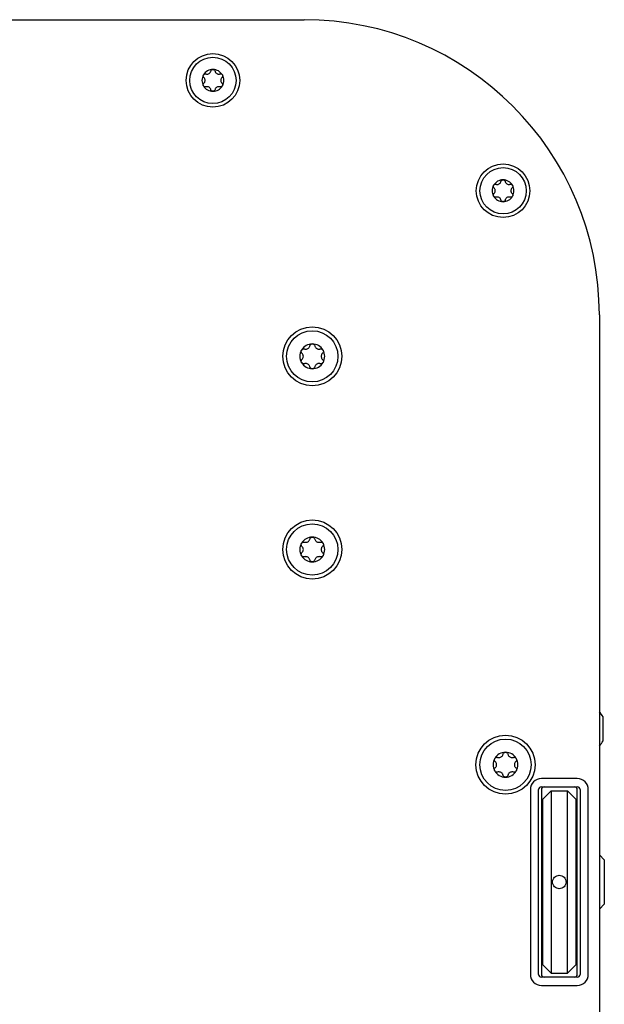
# Model space of a CAD drawing. Extents: x 1246 to 4096, y 1025 to 3267.
# Tile 3 of 44: x 2238 to 2344, y 1188 to 1366. Entities that reach past the tile are written whole.
import ezdxf

# ---------------------------------------------------------------- set-up
doc = ezdxf.new("R2010")
doc.units = 0
doc.layers.add('KF_VIDA_L_TOP', color=7, linetype='CONTINUOUS')

# ---------------------------------------------------------------- blocks, each defined once
blk = doc.blocks.new('KF_VIDA_L_TOP')
at = {"layer": 'KF_VIDA_L_TOP'}
for p, q in [((-51.5, 0), (51.5, 0)), ((105, -53.5), (105, -311.5)), ((105.7, -130.67), (105.7, -126.33)), ((101, -137.5), (94.5, -137.5)), ((94.5, -139), (101, -139)), ((92.5, -139.5), (92.5, -173)), ((94, -173), (94, -139.5)), ((94.5, -139.5), (94.5, -173)), ((96.25, -139.75), (94.75, -141.25)), ((96.25, -139.75), (96.25, -172.75)), ((96.25, -139.75), (99.25, -139.75)), ((99.25, -172.75), (99.25, -139.75)), ((99.25, -139.75), (100.75, -141.25)), ((101, -173), (101, -139.5)), ((101.5, -139.5), (101.5, -173)), ((103, -173), (103, -139.5)), ((94.75, -171.25), (94.75, -141.25)), ((100.75, -141.25), (100.75, -171.25)), ((94.75, -151.25), (94.5, -151.25)), ((101, -151.25), (100.75, -151.25)), ((105.9, -152.25), (105, -151.35)), ((105.9, -152.25), (105.9, -160.25)), ((105.9, -160.25), (105, -161.15)), ((94.75, -161.25), (94.5, -161.25)), ((101, -161.25), (100.75, -161.25)), ((96.25, -172.75), (94.75, -171.25)), ((99.25, -172.75), (100.75, -171.25)), ((96.25, -172.75), (99.25, -172.75)), ((101, -173.5), (94.5, -173.5)), ((94.5, -175), (101, -175))]:
    blk.add_line(p, q, dxfattribs=at)
for centre, radius in [((35, -11), 4.85), ((35, -11), 4.2), ((87.56, -31), 4.85), ((87.56, -31), 4.2), ((53, -61), 5.35), ((53, -61), 4.65), ((53, -96), 5.35), ((53, -96), 4.65), ((88, -135), 5.35), ((88, -135), 4.65)]:
    blk.add_circle(centre, radius, dxfattribs=at)
for centre, radius, start, end in [((51.5, -53.5), 53.5, 0, 90), ((35, -11), 1.98, 150, 210), ((35, -11), 1.98, 90, 150), ((35, -11), 1.97, 30, 90), ((35, -11), 1.98, 330, 30), ((35, -11), 1.97, 210, 270), ((35, -11), 1.98, 270, 330), ((87.56, -31), 1.98, 150, 210), ((87.56, -31), 1.98, 90, 150), ((87.56, -31), 1.97, 30, 90), ((87.56, -31), 1.98, 330, 30), ((87.56, -31), 1.97, 210, 270), ((87.56, -31), 1.98, 270, 330), ((53, -61), 2.25, 90, 150), ((53, -61), 2.25, 30, 90), ((53, -61), 2.25, 150, 210), ((53, -61), 2.25, 330, 30), ((53, -61), 2.25, 210, 270), ((53, -61), 2.25, 270, 330), ((53, -96), 2.25, 90, 150), ((53, -96), 2.25, 30, 90), ((53, -96), 2.25, 150, 210), ((53, -96), 2.25, 330, 30), ((53, -96), 2.25, 210, 270), ((53, -96), 2.25, 270, 330), ((101.79, -128.76), 4.6, 31.8905, 45.8223), ((101.79, -128.24), 4.6, 314.1777, 328.1095), ((88, -135), 2.25, 90, 150), ((88, -135), 2.25, 30, 90), ((88, -135), 2.25, 150, 210), ((88, -135), 2.25, 330, 30), ((88, -135), 2.25, 210, 270), ((88, -135), 2.25, 270, 330), ((94.5, -139.5), 2, 90, 180), ((94.5, -139.5), 0.5, 90, 180), ((95, -139.5), 0.5, 90, 180), ((100.5, -139.5), 0.5, 0, 90), ((101, -139.5), 2, 0, 90), ((101, -139.5), 0.5, 0, 90), ((94.5, -173), 2, 180, 270), ((94.5, -173), 0.5, 180, 270), ((95, -173), 0.5, 180, 270), ((100.5, -173), 0.5, 270, 0), ((101, -173), 2, 270, 0), ((101, -173), 0.5, 270, 0)]:
    blk.add_arc(centre, radius, start, end, dxfattribs=at)
for points, knots in [([(33.36, -10.5), (33.32, -10.46), (33.29, -10.41), (33.24, -10.31), (33.23, -10.25), (33.24, -10.13), (33.26, -10.06), (33.29, -10.01)], [0.02105829, 0.02105829, 0.02105829, 0.02105829, 0.03895374, 0.03895374, 0.05689242, 0.05689242, 0.0748311, 0.0748311, 0.0748311, 0.0748311]), ([(33.29, -10.01), (33.32, -9.96), (33.36, -9.91), (33.46, -9.85), (33.52, -9.83), (33.63, -9.81), (33.69, -9.82), (33.74, -9.83)], [0.0748311, 0.0748311, 0.0748311, 0.0748311, 0.09276978, 0.09276978, 0.11070846, 0.11070846, 0.12860391, 0.12860391, 0.12860391, 0.12860391]), ([(33.36, -11.5), (33.4, -11.47), (33.43, -11.43), (33.5, -11.33), (33.53, -11.27), (33.57, -11.14), (33.58, -11.07), (33.58, -10.93), (33.57, -10.86), (33.53, -10.73), (33.5, -10.67), (33.43, -10.57), (33.4, -10.53), (33.36, -10.5)], [0.0316524, 0.0316524, 0.0316524, 0.0316524, 0.0483408, 0.0483408, 0.0683806, 0.0683806, 0.0884204, 0.0884204, 0.1084603, 0.1084603, 0.1285001, 0.1285001, 0.1451885, 0.1451885, 0.1451885, 0.1451885]), ([(33.74, -9.83), (33.8, -9.85), (33.85, -9.86), (33.96, -9.86), (34.03, -9.86), (34.16, -9.83), (34.23, -9.8), (34.35, -9.73), (34.4, -9.69), (34.5, -9.59), (34.54, -9.53), (34.59, -9.43), (34.6, -9.38), (34.62, -9.33)], [0.0316524, 0.0316524, 0.0316524, 0.0316524, 0.0483408, 0.0483408, 0.0683806, 0.0683806, 0.0884204, 0.0884204, 0.1084603, 0.1084603, 0.1285001, 0.1285001, 0.1451885, 0.1451885, 0.1451885, 0.1451885]), ([(34.62, -9.33), (34.63, -9.27), (34.65, -9.22), (34.72, -9.13), (34.77, -9.09), (34.88, -9.04), (34.94, -9.03), (35, -9.03)], [0.0210583, 0.0210583, 0.0210583, 0.0210583, 0.03895374, 0.03895374, 0.05689242, 0.05689242, 0.0748311, 0.0748311, 0.0748311, 0.0748311]), ([(35, -9.03), (35.06, -9.03), (35.12, -9.04), (35.23, -9.09), (35.28, -9.13), (35.35, -9.22), (35.37, -9.27), (35.38, -9.33)], [0.0748311, 0.0748311, 0.0748311, 0.0748311, 0.09276978, 0.09276978, 0.11070846, 0.11070846, 0.12860391, 0.12860391, 0.12860391, 0.12860391]), ([(35.38, -9.33), (35.4, -9.38), (35.41, -9.43), (35.46, -9.53), (35.5, -9.59), (35.6, -9.69), (35.65, -9.73), (35.77, -9.8), (35.84, -9.83), (35.97, -9.86), (36.04, -9.86), (36.15, -9.86), (36.2, -9.85), (36.26, -9.83)], [0.0316524, 0.0316524, 0.0316524, 0.0316524, 0.0483408, 0.0483408, 0.0683806, 0.0683806, 0.0884204, 0.0884204, 0.1084603, 0.1084603, 0.1285001, 0.1285001, 0.1451885, 0.1451885, 0.1451885, 0.1451885]), ([(36.26, -9.83), (36.31, -9.82), (36.37, -9.81), (36.48, -9.83), (36.54, -9.85), (36.64, -9.91), (36.68, -9.96), (36.71, -10.01)], [0.02105829, 0.02105829, 0.02105829, 0.02105829, 0.03895374, 0.03895374, 0.05689242, 0.05689242, 0.0748311, 0.0748311, 0.0748311, 0.0748311]), ([(36.64, -10.5), (36.6, -10.53), (36.57, -10.57), (36.5, -10.67), (36.47, -10.73), (36.43, -10.86), (36.42, -10.93), (36.42, -11.07), (36.43, -11.14), (36.47, -11.27), (36.5, -11.33), (36.57, -11.43), (36.6, -11.47), (36.64, -11.5)], [0.0316524, 0.0316524, 0.0316524, 0.0316524, 0.0483408, 0.0483408, 0.0683806, 0.0683806, 0.0884204, 0.0884204, 0.1084603, 0.1084603, 0.1285001, 0.1285001, 0.1451885, 0.1451885, 0.1451885, 0.1451885]), ([(36.71, -10.01), (36.74, -10.06), (36.76, -10.13), (36.77, -10.25), (36.76, -10.31), (36.71, -10.41), (36.68, -10.46), (36.64, -10.5)], [0.0748311, 0.0748311, 0.0748311, 0.0748311, 0.09276978, 0.09276978, 0.11070846, 0.11070846, 0.12860391, 0.12860391, 0.12860391, 0.12860391]), ([(33.29, -11.99), (33.26, -11.94), (33.24, -11.87), (33.23, -11.75), (33.24, -11.69), (33.29, -11.59), (33.32, -11.54), (33.36, -11.5)], [0.0748311, 0.0748311, 0.0748311, 0.0748311, 0.09276978, 0.09276978, 0.11070846, 0.11070846, 0.12860391, 0.12860391, 0.12860391, 0.12860391]), ([(33.74, -12.17), (33.69, -12.18), (33.63, -12.19), (33.52, -12.17), (33.46, -12.15), (33.36, -12.09), (33.32, -12.04), (33.29, -11.99)], [0.02105829, 0.02105829, 0.02105829, 0.02105829, 0.03895374, 0.03895374, 0.05689242, 0.05689242, 0.0748311, 0.0748311, 0.0748311, 0.0748311]), ([(34.62, -12.67), (34.6, -12.62), (34.59, -12.57), (34.54, -12.47), (34.5, -12.41), (34.4, -12.31), (34.35, -12.27), (34.23, -12.2), (34.16, -12.17), (34.03, -12.14), (33.96, -12.14), (33.85, -12.14), (33.8, -12.15), (33.74, -12.17)], [0.0316524, 0.0316524, 0.0316524, 0.0316524, 0.0483408, 0.0483408, 0.0683806, 0.0683806, 0.0884204, 0.0884204, 0.1084603, 0.1084603, 0.1285001, 0.1285001, 0.1451885, 0.1451885, 0.1451885, 0.1451885]), ([(36.26, -12.17), (36.2, -12.15), (36.15, -12.14), (36.04, -12.14), (35.97, -12.14), (35.84, -12.17), (35.77, -12.2), (35.65, -12.27), (35.6, -12.31), (35.5, -12.41), (35.46, -12.47), (35.41, -12.57), (35.4, -12.62), (35.38, -12.67)], [0.0316524, 0.0316524, 0.0316524, 0.0316524, 0.0483408, 0.0483408, 0.0683806, 0.0683806, 0.0884204, 0.0884204, 0.1084603, 0.1084603, 0.1285001, 0.1285001, 0.1451885, 0.1451885, 0.1451885, 0.1451885]), ([(36.71, -11.99), (36.68, -12.04), (36.64, -12.09), (36.54, -12.15), (36.48, -12.17), (36.37, -12.19), (36.31, -12.18), (36.26, -12.17)], [0.0748311, 0.0748311, 0.0748311, 0.0748311, 0.09276978, 0.09276978, 0.11070846, 0.11070846, 0.12860391, 0.12860391, 0.12860391, 0.12860391]), ([(36.64, -11.5), (36.68, -11.54), (36.71, -11.59), (36.76, -11.69), (36.77, -11.75), (36.76, -11.87), (36.74, -11.94), (36.71, -11.99)], [0.02105829, 0.02105829, 0.02105829, 0.02105829, 0.03895374, 0.03895374, 0.05689242, 0.05689242, 0.0748311, 0.0748311, 0.0748311, 0.0748311]), ([(35, -12.98), (34.94, -12.98), (34.88, -12.96), (34.77, -12.91), (34.72, -12.87), (34.65, -12.78), (34.63, -12.73), (34.62, -12.67)], [0.0748311, 0.0748311, 0.0748311, 0.0748311, 0.09276978, 0.09276978, 0.11070846, 0.11070846, 0.12860391, 0.12860391, 0.12860391, 0.12860391]), ([(35.38, -12.67), (35.37, -12.73), (35.35, -12.78), (35.28, -12.87), (35.23, -12.91), (35.12, -12.96), (35.06, -12.98), (35, -12.98)], [0.02105829, 0.02105829, 0.02105829, 0.02105829, 0.03895374, 0.03895374, 0.05689242, 0.05689242, 0.0748311, 0.0748311, 0.0748311, 0.0748311]), ([(85.92, -30.5), (85.88, -30.46), (85.84, -30.41), (85.8, -30.31), (85.79, -30.25), (85.8, -30.13), (85.82, -30.06), (85.85, -30.01)], [0.02105829, 0.02105829, 0.02105829, 0.02105829, 0.03895374, 0.03895374, 0.05689242, 0.05689242, 0.0748311, 0.0748311, 0.0748311, 0.0748311]), ([(85.85, -30.01), (85.88, -29.96), (85.92, -29.91), (86.02, -29.85), (86.08, -29.83), (86.19, -29.81), (86.25, -29.82), (86.3, -29.83)], [0.0748311, 0.0748311, 0.0748311, 0.0748311, 0.09276978, 0.09276978, 0.11070846, 0.11070846, 0.12860391, 0.12860391, 0.12860391, 0.12860391]), ([(86.3, -29.83), (86.35, -29.85), (86.4, -29.86), (86.52, -29.86), (86.58, -29.86), (86.72, -29.83), (86.79, -29.8), (86.9, -29.73), (86.96, -29.69), (87.05, -29.59), (87.09, -29.53), (87.14, -29.43), (87.16, -29.38), (87.17, -29.33)], [0.0316524, 0.0316524, 0.0316524, 0.0316524, 0.0483408, 0.0483408, 0.0683806, 0.0683806, 0.0884204, 0.0884204, 0.1084603, 0.1084603, 0.1285001, 0.1285001, 0.1451885, 0.1451885, 0.1451885, 0.1451885]), ([(87.17, -29.33), (87.18, -29.27), (87.21, -29.22), (87.28, -29.13), (87.32, -29.09), (87.43, -29.04), (87.5, -29.03), (87.56, -29.03)], [0.0210583, 0.0210583, 0.0210583, 0.0210583, 0.03895374, 0.03895374, 0.05689242, 0.05689242, 0.0748311, 0.0748311, 0.0748311, 0.0748311]), ([(87.56, -29.03), (87.62, -29.03), (87.68, -29.04), (87.79, -29.09), (87.83, -29.13), (87.9, -29.22), (87.93, -29.27), (87.94, -29.33)], [0.0748311, 0.0748311, 0.0748311, 0.0748311, 0.09276978, 0.09276978, 0.11070846, 0.11070846, 0.12860391, 0.12860391, 0.12860391, 0.12860391]), ([(87.94, -29.33), (87.95, -29.38), (87.97, -29.43), (88.02, -29.53), (88.06, -29.59), (88.15, -29.69), (88.21, -29.73), (88.32, -29.8), (88.39, -29.83), (88.53, -29.86), (88.6, -29.86), (88.71, -29.86), (88.76, -29.85), (88.81, -29.83)], [0.0316524, 0.0316524, 0.0316524, 0.0316524, 0.0483408, 0.0483408, 0.0683806, 0.0683806, 0.0884204, 0.0884204, 0.1084603, 0.1084603, 0.1285001, 0.1285001, 0.1451885, 0.1451885, 0.1451885, 0.1451885]), ([(88.81, -29.83), (88.86, -29.82), (88.92, -29.81), (89.03, -29.83), (89.09, -29.85), (89.19, -29.91), (89.24, -29.96), (89.27, -30.01)], [0.02105829, 0.02105829, 0.02105829, 0.02105829, 0.03895374, 0.03895374, 0.05689242, 0.05689242, 0.0748311, 0.0748311, 0.0748311, 0.0748311]), ([(89.27, -30.01), (89.3, -30.06), (89.31, -30.13), (89.32, -30.25), (89.31, -30.31), (89.27, -30.41), (89.24, -30.46), (89.19, -30.5)], [0.0748311, 0.0748311, 0.0748311, 0.0748311, 0.09276978, 0.09276978, 0.11070846, 0.11070846, 0.12860391, 0.12860391, 0.12860391, 0.12860391]), ([(85.85, -31.99), (85.82, -31.94), (85.8, -31.87), (85.79, -31.75), (85.8, -31.69), (85.84, -31.59), (85.88, -31.54), (85.92, -31.5)], [0.0748311, 0.0748311, 0.0748311, 0.0748311, 0.09276978, 0.09276978, 0.11070846, 0.11070846, 0.12860391, 0.12860391, 0.12860391, 0.12860391]), ([(86.3, -32.17), (86.25, -32.18), (86.19, -32.19), (86.08, -32.17), (86.02, -32.15), (85.92, -32.09), (85.88, -32.04), (85.85, -31.99)], [0.02105829, 0.02105829, 0.02105829, 0.02105829, 0.03895374, 0.03895374, 0.05689242, 0.05689242, 0.0748311, 0.0748311, 0.0748311, 0.0748311]), ([(85.92, -31.5), (85.95, -31.47), (85.99, -31.43), (86.05, -31.33), (86.08, -31.27), (86.12, -31.14), (86.13, -31.07), (86.13, -30.93), (86.12, -30.86), (86.08, -30.73), (86.05, -30.67), (85.99, -30.57), (85.95, -30.53), (85.92, -30.5)], [0.0316524, 0.0316524, 0.0316524, 0.0316524, 0.0483408, 0.0483408, 0.0683806, 0.0683806, 0.0884204, 0.0884204, 0.1084603, 0.1084603, 0.1285001, 0.1285001, 0.1451885, 0.1451885, 0.1451885, 0.1451885]), ([(89.27, -31.99), (89.24, -32.04), (89.19, -32.09), (89.09, -32.15), (89.03, -32.17), (88.92, -32.19), (88.86, -32.18), (88.81, -32.17)], [0.0748311, 0.0748311, 0.0748311, 0.0748311, 0.09276978, 0.09276978, 0.11070846, 0.11070846, 0.12860391, 0.12860391, 0.12860391, 0.12860391]), ([(89.19, -30.5), (89.16, -30.53), (89.12, -30.57), (89.06, -30.67), (89.03, -30.73), (88.99, -30.86), (88.98, -30.93), (88.98, -31.07), (88.99, -31.14), (89.03, -31.27), (89.06, -31.33), (89.12, -31.43), (89.16, -31.47), (89.19, -31.5)], [0.0316524, 0.0316524, 0.0316524, 0.0316524, 0.0483408, 0.0483408, 0.0683806, 0.0683806, 0.0884204, 0.0884204, 0.1084603, 0.1084603, 0.1285001, 0.1285001, 0.1451885, 0.1451885, 0.1451885, 0.1451885]), ([(89.19, -31.5), (89.24, -31.54), (89.27, -31.59), (89.31, -31.69), (89.32, -31.75), (89.31, -31.87), (89.3, -31.94), (89.27, -31.99)], [0.02105829, 0.02105829, 0.02105829, 0.02105829, 0.03895374, 0.03895374, 0.05689242, 0.05689242, 0.0748311, 0.0748311, 0.0748311, 0.0748311]), ([(87.17, -32.67), (87.16, -32.62), (87.14, -32.57), (87.09, -32.47), (87.05, -32.41), (86.96, -32.31), (86.9, -32.27), (86.79, -32.2), (86.72, -32.17), (86.58, -32.14), (86.52, -32.14), (86.4, -32.14), (86.35, -32.15), (86.3, -32.17)], [0.0316524, 0.0316524, 0.0316524, 0.0316524, 0.0483408, 0.0483408, 0.0683806, 0.0683806, 0.0884204, 0.0884204, 0.1084603, 0.1084603, 0.1285001, 0.1285001, 0.1451885, 0.1451885, 0.1451885, 0.1451885]), ([(87.56, -32.98), (87.5, -32.98), (87.43, -32.96), (87.32, -32.91), (87.28, -32.87), (87.21, -32.78), (87.18, -32.73), (87.17, -32.67)], [0.0748311, 0.0748311, 0.0748311, 0.0748311, 0.09276978, 0.09276978, 0.11070846, 0.11070846, 0.12860391, 0.12860391, 0.12860391, 0.12860391]), ([(87.94, -32.67), (87.93, -32.73), (87.9, -32.78), (87.83, -32.87), (87.79, -32.91), (87.68, -32.96), (87.62, -32.98), (87.56, -32.98)], [0.02105829, 0.02105829, 0.02105829, 0.02105829, 0.03895374, 0.03895374, 0.05689242, 0.05689242, 0.0748311, 0.0748311, 0.0748311, 0.0748311]), ([(88.81, -32.17), (88.76, -32.15), (88.71, -32.14), (88.6, -32.14), (88.53, -32.14), (88.39, -32.17), (88.32, -32.2), (88.21, -32.27), (88.15, -32.31), (88.06, -32.41), (88.02, -32.47), (87.97, -32.57), (87.95, -32.62), (87.94, -32.67)], [0.0316524, 0.0316524, 0.0316524, 0.0316524, 0.0483408, 0.0483408, 0.0683806, 0.0683806, 0.0884204, 0.0884204, 0.1084603, 0.1084603, 0.1285001, 0.1285001, 0.1451885, 0.1451885, 0.1451885, 0.1451885]), ([(52.56, -59.1), (52.58, -59.03), (52.61, -58.97), (52.68, -58.87), (52.74, -58.83), (52.86, -58.77), (52.93, -58.75), (53, -58.75)], [0.02399046, 0.02399046, 0.02399046, 0.02399046, 0.04437768, 0.04437768, 0.06481415, 0.06481415, 0.08525062, 0.08525062, 0.08525062, 0.08525062]), ([(53, -58.75), (53.07, -58.75), (53.14, -58.77), (53.26, -58.83), (53.32, -58.87), (53.39, -58.97), (53.42, -59.03), (53.44, -59.1)], [0.08525062, 0.08525062, 0.08525062, 0.08525062, 0.10568709, 0.10568709, 0.12612356, 0.12612356, 0.14651078, 0.14651078, 0.14651078, 0.14651078]), ([(51.13, -60.43), (51.09, -60.38), (51.05, -60.33), (51, -60.21), (50.99, -60.14), (51, -60), (51.02, -59.93), (51.05, -59.88)], [0.02399046, 0.02399046, 0.02399046, 0.02399046, 0.04437768, 0.04437768, 0.06481415, 0.06481415, 0.08525062, 0.08525062, 0.08525062, 0.08525062]), ([(51.05, -59.88), (51.09, -59.82), (51.14, -59.76), (51.25, -59.69), (51.32, -59.66), (51.44, -59.65), (51.51, -59.65), (51.57, -59.67)], [0.08525062, 0.08525062, 0.08525062, 0.08525062, 0.10568709, 0.10568709, 0.12612356, 0.12612356, 0.14651078, 0.14651078, 0.14651078, 0.14651078]), ([(51.13, -61.57), (51.18, -61.53), (51.21, -61.49), (51.29, -61.38), (51.32, -61.31), (51.37, -61.16), (51.38, -61.08), (51.38, -60.92), (51.37, -60.84), (51.32, -60.69), (51.29, -60.62), (51.21, -60.51), (51.18, -60.47), (51.13, -60.43)], [0.0360597, 0.0360597, 0.0360597, 0.0360597, 0.0550718, 0.0550718, 0.077902, 0.077902, 0.1007321, 0.1007321, 0.1235623, 0.1235623, 0.1463925, 0.1463925, 0.1654046, 0.1654046, 0.1654046, 0.1654046]), ([(51.57, -59.67), (51.63, -59.69), (51.69, -59.7), (51.82, -59.7), (51.89, -59.7), (52.05, -59.66), (52.12, -59.63), (52.26, -59.56), (52.32, -59.51), (52.43, -59.39), (52.47, -59.33), (52.53, -59.21), (52.55, -59.15), (52.56, -59.1)], [0.0360597, 0.0360597, 0.0360597, 0.0360597, 0.0550718, 0.0550718, 0.077902, 0.077902, 0.1007321, 0.1007321, 0.1235623, 0.1235623, 0.1463925, 0.1463925, 0.1654046, 0.1654046, 0.1654046, 0.1654046]), ([(53.44, -59.1), (53.45, -59.15), (53.47, -59.21), (53.53, -59.33), (53.57, -59.39), (53.68, -59.51), (53.74, -59.56), (53.88, -59.63), (53.95, -59.66), (54.11, -59.7), (54.18, -59.7), (54.31, -59.7), (54.37, -59.69), (54.43, -59.67)], [0.0360597, 0.0360597, 0.0360597, 0.0360597, 0.0550718, 0.0550718, 0.077902, 0.077902, 0.1007321, 0.1007321, 0.1235623, 0.1235623, 0.1463925, 0.1463925, 0.1654046, 0.1654046, 0.1654046, 0.1654046]), ([(54.43, -59.67), (54.49, -59.65), (54.56, -59.65), (54.68, -59.66), (54.75, -59.69), (54.86, -59.76), (54.91, -59.82), (54.95, -59.88)], [0.02399046, 0.02399046, 0.02399046, 0.02399046, 0.04437768, 0.04437768, 0.06481415, 0.06481415, 0.08525062, 0.08525062, 0.08525062, 0.08525062]), ([(54.87, -60.43), (54.82, -60.47), (54.79, -60.51), (54.71, -60.62), (54.68, -60.69), (54.63, -60.84), (54.62, -60.92), (54.62, -61.08), (54.63, -61.16), (54.68, -61.31), (54.71, -61.38), (54.79, -61.49), (54.82, -61.53), (54.87, -61.57)], [0.0360597, 0.0360597, 0.0360597, 0.0360597, 0.0550718, 0.0550718, 0.077902, 0.077902, 0.1007321, 0.1007321, 0.1235623, 0.1235623, 0.1463925, 0.1463925, 0.1654046, 0.1654046, 0.1654046, 0.1654046]), ([(54.95, -59.88), (54.98, -59.93), (55, -60), (55.01, -60.14), (55, -60.21), (54.95, -60.33), (54.91, -60.38), (54.87, -60.43)], [0.08525062, 0.08525062, 0.08525062, 0.08525062, 0.10568709, 0.10568709, 0.12612356, 0.12612356, 0.14651078, 0.14651078, 0.14651078, 0.14651078]), ([(51.05, -62.13), (51.02, -62.07), (51, -62), (50.99, -61.86), (51, -61.79), (51.05, -61.67), (51.09, -61.62), (51.13, -61.57)], [0.08525062, 0.08525062, 0.08525062, 0.08525062, 0.10568709, 0.10568709, 0.12612356, 0.12612356, 0.14651078, 0.14651078, 0.14651078, 0.14651078]), ([(51.57, -62.33), (51.51, -62.35), (51.44, -62.35), (51.32, -62.34), (51.25, -62.31), (51.14, -62.24), (51.09, -62.18), (51.05, -62.13)], [0.02399046, 0.02399046, 0.02399046, 0.02399046, 0.04437768, 0.04437768, 0.06481415, 0.06481415, 0.08525062, 0.08525062, 0.08525062, 0.08525062]), ([(52.56, -62.9), (52.55, -62.85), (52.53, -62.79), (52.47, -62.67), (52.43, -62.61), (52.32, -62.49), (52.26, -62.44), (52.12, -62.37), (52.05, -62.34), (51.89, -62.3), (51.82, -62.3), (51.69, -62.3), (51.63, -62.31), (51.57, -62.33)], [0.0360597, 0.0360597, 0.0360597, 0.0360597, 0.0550718, 0.0550718, 0.077902, 0.077902, 0.1007321, 0.1007321, 0.1235623, 0.1235623, 0.1463925, 0.1463925, 0.1654046, 0.1654046, 0.1654046, 0.1654046]), ([(54.43, -62.33), (54.37, -62.31), (54.31, -62.3), (54.18, -62.3), (54.11, -62.3), (53.95, -62.34), (53.88, -62.37), (53.74, -62.44), (53.68, -62.49), (53.57, -62.61), (53.53, -62.67), (53.47, -62.79), (53.45, -62.85), (53.44, -62.9)], [0.0360597, 0.0360597, 0.0360597, 0.0360597, 0.0550718, 0.0550718, 0.077902, 0.077902, 0.1007321, 0.1007321, 0.1235623, 0.1235623, 0.1463925, 0.1463925, 0.1654046, 0.1654046, 0.1654046, 0.1654046]), ([(54.95, -62.13), (54.91, -62.18), (54.86, -62.24), (54.75, -62.31), (54.68, -62.34), (54.56, -62.35), (54.49, -62.35), (54.43, -62.33)], [0.08525062, 0.08525062, 0.08525062, 0.08525062, 0.10568709, 0.10568709, 0.12612356, 0.12612356, 0.14651078, 0.14651078, 0.14651078, 0.14651078]), ([(54.87, -61.57), (54.91, -61.62), (54.95, -61.67), (55, -61.79), (55.01, -61.86), (55, -62), (54.98, -62.07), (54.95, -62.13)], [0.02399046, 0.02399046, 0.02399046, 0.02399046, 0.04437768, 0.04437768, 0.06481415, 0.06481415, 0.08525062, 0.08525062, 0.08525062, 0.08525062]), ([(53, -63.25), (52.93, -63.25), (52.86, -63.23), (52.74, -63.17), (52.68, -63.13), (52.61, -63.03), (52.58, -62.97), (52.56, -62.9)], [0.08525062, 0.08525062, 0.08525062, 0.08525062, 0.10568709, 0.10568709, 0.12612356, 0.12612356, 0.14651078, 0.14651078, 0.14651078, 0.14651078]), ([(53.44, -62.9), (53.42, -62.97), (53.39, -63.03), (53.32, -63.13), (53.26, -63.17), (53.14, -63.23), (53.07, -63.25), (53, -63.25)], [0.02399046, 0.02399046, 0.02399046, 0.02399046, 0.04437768, 0.04437768, 0.06481415, 0.06481415, 0.08525062, 0.08525062, 0.08525062, 0.08525062]), ([(51.57, -94.67), (51.63, -94.69), (51.69, -94.7), (51.82, -94.7), (51.89, -94.7), (52.05, -94.66), (52.12, -94.63), (52.26, -94.56), (52.32, -94.51), (52.43, -94.39), (52.47, -94.33), (52.53, -94.21), (52.55, -94.15), (52.56, -94.1)], [0.0360597, 0.0360597, 0.0360597, 0.0360597, 0.0550718, 0.0550718, 0.077902, 0.077902, 0.1007321, 0.1007321, 0.1235623, 0.1235623, 0.1463925, 0.1463925, 0.1654046, 0.1654046, 0.1654046, 0.1654046]), ([(52.56, -94.1), (52.58, -94.03), (52.61, -93.97), (52.68, -93.87), (52.74, -93.83), (52.86, -93.77), (52.93, -93.75), (53, -93.75)], [0.02399046, 0.02399046, 0.02399046, 0.02399046, 0.04437768, 0.04437768, 0.06481415, 0.06481415, 0.08525062, 0.08525062, 0.08525062, 0.08525062]), ([(53, -93.75), (53.07, -93.75), (53.14, -93.77), (53.26, -93.83), (53.32, -93.87), (53.39, -93.97), (53.42, -94.03), (53.44, -94.1)], [0.08525062, 0.08525062, 0.08525062, 0.08525062, 0.10568709, 0.10568709, 0.12612356, 0.12612356, 0.14651078, 0.14651078, 0.14651078, 0.14651078]), ([(53.44, -94.1), (53.45, -94.15), (53.47, -94.21), (53.53, -94.33), (53.57, -94.39), (53.68, -94.51), (53.74, -94.56), (53.88, -94.63), (53.95, -94.66), (54.11, -94.7), (54.18, -94.7), (54.31, -94.7), (54.37, -94.69), (54.43, -94.67)], [0.0360597, 0.0360597, 0.0360597, 0.0360597, 0.0550718, 0.0550718, 0.077902, 0.077902, 0.1007321, 0.1007321, 0.1235623, 0.1235623, 0.1463925, 0.1463925, 0.1654046, 0.1654046, 0.1654046, 0.1654046]), ([(51.13, -95.43), (51.09, -95.38), (51.05, -95.33), (51, -95.21), (50.99, -95.14), (51, -95), (51.02, -94.93), (51.05, -94.88)], [0.02399046, 0.02399046, 0.02399046, 0.02399046, 0.04437768, 0.04437768, 0.06481415, 0.06481415, 0.08525062, 0.08525062, 0.08525062, 0.08525062]), ([(51.05, -94.88), (51.09, -94.82), (51.14, -94.76), (51.25, -94.69), (51.32, -94.66), (51.44, -94.65), (51.51, -94.65), (51.57, -94.67)], [0.08525062, 0.08525062, 0.08525062, 0.08525062, 0.10568709, 0.10568709, 0.12612356, 0.12612356, 0.14651078, 0.14651078, 0.14651078, 0.14651078]), ([(51.13, -96.57), (51.18, -96.53), (51.21, -96.49), (51.29, -96.38), (51.32, -96.31), (51.37, -96.16), (51.38, -96.08), (51.38, -95.92), (51.37, -95.84), (51.32, -95.69), (51.29, -95.62), (51.21, -95.51), (51.18, -95.47), (51.13, -95.43)], [0.0360597, 0.0360597, 0.0360597, 0.0360597, 0.0550718, 0.0550718, 0.077902, 0.077902, 0.1007321, 0.1007321, 0.1235623, 0.1235623, 0.1463925, 0.1463925, 0.1654046, 0.1654046, 0.1654046, 0.1654046]), ([(54.43, -94.67), (54.49, -94.65), (54.56, -94.65), (54.68, -94.66), (54.75, -94.69), (54.86, -94.76), (54.91, -94.82), (54.95, -94.88)], [0.02399046, 0.02399046, 0.02399046, 0.02399046, 0.04437768, 0.04437768, 0.06481415, 0.06481415, 0.08525062, 0.08525062, 0.08525062, 0.08525062]), ([(54.87, -95.43), (54.82, -95.47), (54.79, -95.51), (54.71, -95.62), (54.68, -95.69), (54.63, -95.84), (54.62, -95.92), (54.62, -96.08), (54.63, -96.16), (54.68, -96.31), (54.71, -96.38), (54.79, -96.49), (54.82, -96.53), (54.87, -96.57)], [0.0360597, 0.0360597, 0.0360597, 0.0360597, 0.0550718, 0.0550718, 0.077902, 0.077902, 0.1007321, 0.1007321, 0.1235623, 0.1235623, 0.1463925, 0.1463925, 0.1654046, 0.1654046, 0.1654046, 0.1654046]), ([(54.95, -94.88), (54.98, -94.93), (55, -95), (55.01, -95.14), (55, -95.21), (54.95, -95.33), (54.91, -95.38), (54.87, -95.43)], [0.08525062, 0.08525062, 0.08525062, 0.08525062, 0.10568709, 0.10568709, 0.12612356, 0.12612356, 0.14651078, 0.14651078, 0.14651078, 0.14651078]), ([(51.05, -97.13), (51.02, -97.07), (51, -97), (50.99, -96.86), (51, -96.79), (51.05, -96.67), (51.09, -96.62), (51.13, -96.57)], [0.08525062, 0.08525062, 0.08525062, 0.08525062, 0.10568709, 0.10568709, 0.12612356, 0.12612356, 0.14651078, 0.14651078, 0.14651078, 0.14651078]), ([(51.57, -97.33), (51.51, -97.35), (51.44, -97.35), (51.32, -97.34), (51.25, -97.31), (51.14, -97.24), (51.09, -97.18), (51.05, -97.13)], [0.02399046, 0.02399046, 0.02399046, 0.02399046, 0.04437768, 0.04437768, 0.06481415, 0.06481415, 0.08525062, 0.08525062, 0.08525062, 0.08525062]), ([(52.56, -97.9), (52.55, -97.85), (52.53, -97.79), (52.47, -97.67), (52.43, -97.61), (52.32, -97.49), (52.26, -97.44), (52.12, -97.37), (52.05, -97.34), (51.89, -97.3), (51.82, -97.3), (51.69, -97.3), (51.63, -97.31), (51.57, -97.33)], [0.0360597, 0.0360597, 0.0360597, 0.0360597, 0.0550718, 0.0550718, 0.077902, 0.077902, 0.1007321, 0.1007321, 0.1235623, 0.1235623, 0.1463925, 0.1463925, 0.1654046, 0.1654046, 0.1654046, 0.1654046]), ([(53, -98.25), (52.93, -98.25), (52.86, -98.23), (52.74, -98.17), (52.68, -98.13), (52.61, -98.03), (52.58, -97.97), (52.56, -97.9)], [0.08525062, 0.08525062, 0.08525062, 0.08525062, 0.10568709, 0.10568709, 0.12612356, 0.12612356, 0.14651078, 0.14651078, 0.14651078, 0.14651078]), ([(53.44, -97.9), (53.42, -97.97), (53.39, -98.03), (53.32, -98.13), (53.26, -98.17), (53.14, -98.23), (53.07, -98.25), (53, -98.25)], [0.02399046, 0.02399046, 0.02399046, 0.02399046, 0.04437768, 0.04437768, 0.06481415, 0.06481415, 0.08525062, 0.08525062, 0.08525062, 0.08525062]), ([(54.43, -97.33), (54.37, -97.31), (54.31, -97.3), (54.18, -97.3), (54.11, -97.3), (53.95, -97.34), (53.88, -97.37), (53.74, -97.44), (53.68, -97.49), (53.57, -97.61), (53.53, -97.67), (53.47, -97.79), (53.45, -97.85), (53.44, -97.9)], [0.0360597, 0.0360597, 0.0360597, 0.0360597, 0.0550718, 0.0550718, 0.077902, 0.077902, 0.1007321, 0.1007321, 0.1235623, 0.1235623, 0.1463925, 0.1463925, 0.1654046, 0.1654046, 0.1654046, 0.1654046]), ([(54.95, -97.13), (54.91, -97.18), (54.86, -97.24), (54.75, -97.31), (54.68, -97.34), (54.56, -97.35), (54.49, -97.35), (54.43, -97.33)], [0.08525062, 0.08525062, 0.08525062, 0.08525062, 0.10568709, 0.10568709, 0.12612356, 0.12612356, 0.14651078, 0.14651078, 0.14651078, 0.14651078]), ([(54.87, -96.57), (54.91, -96.62), (54.95, -96.67), (55, -96.79), (55.01, -96.86), (55, -97), (54.98, -97.07), (54.95, -97.13)], [0.02399046, 0.02399046, 0.02399046, 0.02399046, 0.04437768, 0.04437768, 0.06481415, 0.06481415, 0.08525062, 0.08525062, 0.08525062, 0.08525062]), ([(86.05, -133.88), (86.09, -133.82), (86.14, -133.76), (86.25, -133.69), (86.32, -133.66), (86.44, -133.65), (86.51, -133.65), (86.57, -133.67)], [0.08525062, 0.08525062, 0.08525062, 0.08525062, 0.10568709, 0.10568709, 0.12612356, 0.12612356, 0.14651078, 0.14651078, 0.14651078, 0.14651078]), ([(86.57, -133.67), (86.63, -133.69), (86.69, -133.7), (86.82, -133.7), (86.89, -133.7), (87.05, -133.66), (87.12, -133.63), (87.26, -133.56), (87.32, -133.51), (87.43, -133.39), (87.47, -133.33), (87.53, -133.21), (87.55, -133.15), (87.56, -133.1)], [0.0360597, 0.0360597, 0.0360597, 0.0360597, 0.0550718, 0.0550718, 0.077902, 0.077902, 0.1007321, 0.1007321, 0.1235623, 0.1235623, 0.1463925, 0.1463925, 0.1654046, 0.1654046, 0.1654046, 0.1654046]), ([(87.56, -133.1), (87.58, -133.03), (87.61, -132.97), (87.68, -132.87), (87.74, -132.83), (87.86, -132.77), (87.93, -132.75), (88, -132.75)], [0.02399046, 0.02399046, 0.02399046, 0.02399046, 0.04437768, 0.04437768, 0.06481415, 0.06481415, 0.08525062, 0.08525062, 0.08525062, 0.08525062]), ([(88, -132.75), (88.07, -132.75), (88.14, -132.77), (88.26, -132.83), (88.32, -132.87), (88.39, -132.97), (88.42, -133.03), (88.44, -133.1)], [0.08525062, 0.08525062, 0.08525062, 0.08525062, 0.10568709, 0.10568709, 0.12612356, 0.12612356, 0.14651078, 0.14651078, 0.14651078, 0.14651078]), ([(88.44, -133.1), (88.45, -133.15), (88.47, -133.21), (88.53, -133.33), (88.57, -133.39), (88.68, -133.51), (88.74, -133.56), (88.88, -133.63), (88.95, -133.66), (89.11, -133.7), (89.18, -133.7), (89.31, -133.7), (89.37, -133.69), (89.43, -133.67)], [0.0360597, 0.0360597, 0.0360597, 0.0360597, 0.0550718, 0.0550718, 0.077902, 0.077902, 0.1007321, 0.1007321, 0.1235623, 0.1235623, 0.1463925, 0.1463925, 0.1654046, 0.1654046, 0.1654046, 0.1654046]), ([(89.43, -133.67), (89.49, -133.65), (89.56, -133.65), (89.68, -133.66), (89.75, -133.69), (89.86, -133.76), (89.91, -133.82), (89.95, -133.88)], [0.02399046, 0.02399046, 0.02399046, 0.02399046, 0.04437768, 0.04437768, 0.06481415, 0.06481415, 0.08525062, 0.08525062, 0.08525062, 0.08525062]), ([(86.13, -134.43), (86.09, -134.38), (86.05, -134.33), (86, -134.21), (85.99, -134.14), (86, -134), (86.02, -133.93), (86.05, -133.88)], [0.02399046, 0.02399046, 0.02399046, 0.02399046, 0.04437768, 0.04437768, 0.06481415, 0.06481415, 0.08525062, 0.08525062, 0.08525062, 0.08525062]), ([(86.05, -136.13), (86.02, -136.07), (86, -136), (85.99, -135.86), (86, -135.79), (86.05, -135.67), (86.09, -135.62), (86.13, -135.57)], [0.08525062, 0.08525062, 0.08525062, 0.08525062, 0.10568709, 0.10568709, 0.12612356, 0.12612356, 0.14651078, 0.14651078, 0.14651078, 0.14651078]), ([(86.13, -135.57), (86.18, -135.53), (86.21, -135.49), (86.29, -135.38), (86.32, -135.31), (86.37, -135.16), (86.38, -135.08), (86.38, -134.92), (86.37, -134.84), (86.32, -134.69), (86.29, -134.62), (86.21, -134.51), (86.18, -134.47), (86.13, -134.43)], [0.0360597, 0.0360597, 0.0360597, 0.0360597, 0.0550718, 0.0550718, 0.077902, 0.077902, 0.1007321, 0.1007321, 0.1235623, 0.1235623, 0.1463925, 0.1463925, 0.1654046, 0.1654046, 0.1654046, 0.1654046]), ([(89.87, -134.43), (89.82, -134.47), (89.79, -134.51), (89.71, -134.62), (89.68, -134.69), (89.63, -134.84), (89.62, -134.92), (89.62, -135.08), (89.63, -135.16), (89.68, -135.31), (89.71, -135.38), (89.79, -135.49), (89.82, -135.53), (89.87, -135.57)], [0.0360597, 0.0360597, 0.0360597, 0.0360597, 0.0550718, 0.0550718, 0.077902, 0.077902, 0.1007321, 0.1007321, 0.1235623, 0.1235623, 0.1463925, 0.1463925, 0.1654046, 0.1654046, 0.1654046, 0.1654046]), ([(89.95, -133.88), (89.98, -133.93), (90, -134), (90.01, -134.14), (90, -134.21), (89.95, -134.33), (89.91, -134.38), (89.87, -134.43)], [0.08525062, 0.08525062, 0.08525062, 0.08525062, 0.10568709, 0.10568709, 0.12612356, 0.12612356, 0.14651078, 0.14651078, 0.14651078, 0.14651078]), ([(89.87, -135.57), (89.91, -135.62), (89.95, -135.67), (90, -135.79), (90.01, -135.86), (90, -136), (89.98, -136.07), (89.95, -136.13)], [0.02399046, 0.02399046, 0.02399046, 0.02399046, 0.04437768, 0.04437768, 0.06481415, 0.06481415, 0.08525062, 0.08525062, 0.08525062, 0.08525062]), ([(86.57, -136.33), (86.51, -136.35), (86.44, -136.35), (86.32, -136.34), (86.25, -136.31), (86.14, -136.24), (86.09, -136.18), (86.05, -136.13)], [0.02399046, 0.02399046, 0.02399046, 0.02399046, 0.04437768, 0.04437768, 0.06481415, 0.06481415, 0.08525062, 0.08525062, 0.08525062, 0.08525062]), ([(87.56, -136.9), (87.55, -136.85), (87.53, -136.79), (87.47, -136.67), (87.43, -136.61), (87.32, -136.49), (87.26, -136.44), (87.12, -136.37), (87.05, -136.34), (86.89, -136.3), (86.82, -136.3), (86.69, -136.3), (86.63, -136.31), (86.57, -136.33)], [0.0360597, 0.0360597, 0.0360597, 0.0360597, 0.0550718, 0.0550718, 0.077902, 0.077902, 0.1007321, 0.1007321, 0.1235623, 0.1235623, 0.1463925, 0.1463925, 0.1654046, 0.1654046, 0.1654046, 0.1654046]), ([(88, -137.25), (87.93, -137.25), (87.86, -137.23), (87.74, -137.17), (87.68, -137.13), (87.61, -137.03), (87.58, -136.97), (87.56, -136.9)], [0.08525062, 0.08525062, 0.08525062, 0.08525062, 0.10568709, 0.10568709, 0.12612356, 0.12612356, 0.14651078, 0.14651078, 0.14651078, 0.14651078]), ([(88.44, -136.9), (88.42, -136.97), (88.39, -137.03), (88.32, -137.13), (88.26, -137.17), (88.14, -137.23), (88.07, -137.25), (88, -137.25)], [0.02399046, 0.02399046, 0.02399046, 0.02399046, 0.04437768, 0.04437768, 0.06481415, 0.06481415, 0.08525062, 0.08525062, 0.08525062, 0.08525062]), ([(89.43, -136.33), (89.37, -136.31), (89.31, -136.3), (89.18, -136.3), (89.11, -136.3), (88.95, -136.34), (88.88, -136.37), (88.74, -136.44), (88.68, -136.49), (88.57, -136.61), (88.53, -136.67), (88.47, -136.79), (88.45, -136.85), (88.44, -136.9)], [0.0360597, 0.0360597, 0.0360597, 0.0360597, 0.0550718, 0.0550718, 0.077902, 0.077902, 0.1007321, 0.1007321, 0.1235623, 0.1235623, 0.1463925, 0.1463925, 0.1654046, 0.1654046, 0.1654046, 0.1654046]), ([(89.95, -136.13), (89.91, -136.18), (89.86, -136.24), (89.75, -136.31), (89.68, -136.34), (89.56, -136.35), (89.49, -136.35), (89.43, -136.33)], [0.08525062, 0.08525062, 0.08525062, 0.08525062, 0.10568709, 0.10568709, 0.12612356, 0.12612356, 0.14651078, 0.14651078, 0.14651078, 0.14651078]), ([(96.52, -156.25), (96.52, -156.1), (96.55, -155.93), (96.68, -155.63), (96.77, -155.49), (96.99, -155.27), (97.13, -155.18), (97.43, -155.05), (97.6, -155.02), (97.75, -155.02), (97.9, -155.02), (98.07, -155.05), (98.37, -155.18), (98.51, -155.27), (98.73, -155.49), (98.82, -155.63), (98.95, -155.93), (98.98, -156.1), (98.98, -156.25)], [0.5559847, 0.5559847, 0.5559847, 0.5559847, 0.6023167, 0.6023167, 0.6486487, 0.6486487, 0.6949808, 0.6949808, 0.7413129, 0.7413129, 0.7413129, 0.787645, 0.787645, 0.833977, 0.833977, 0.8803091, 0.8803091, 0.9266411, 0.9266411, 0.9266411, 0.9266411]), ([(98.98, -156.25), (98.98, -156.4), (98.95, -156.57), (98.82, -156.87), (98.73, -157.01), (98.51, -157.23), (98.37, -157.32), (98.07, -157.45), (97.9, -157.48), (97.6, -157.48), (97.43, -157.45), (97.13, -157.32), (96.99, -157.23), (96.77, -157.01), (96.68, -156.87), (96.55, -156.57), (96.52, -156.4), (96.52, -156.25)], [0.1853282, 0.1853282, 0.1853282, 0.1853282, 0.2316603, 0.2316603, 0.2779923, 0.2779923, 0.3243244, 0.3243244, 0.3706564, 0.3706564, 0.4169885, 0.4169885, 0.4633206, 0.4633206, 0.5096526, 0.5096526, 0.5559847, 0.5559847, 0.5559847, 0.5559847])]:
    blk.add_open_spline(points, degree=3, knots=knots, dxfattribs=at)

msp = doc.modelspace()

# ---------------------------------------------------------------- block references
at = {"layer": 'KF_VIDA_L_TOP'}
msp.add_blockref('KF_VIDA_L_TOP', (2237.66, 1366), dxfattribs=at)

doc.saveas('drawing.dxf')
